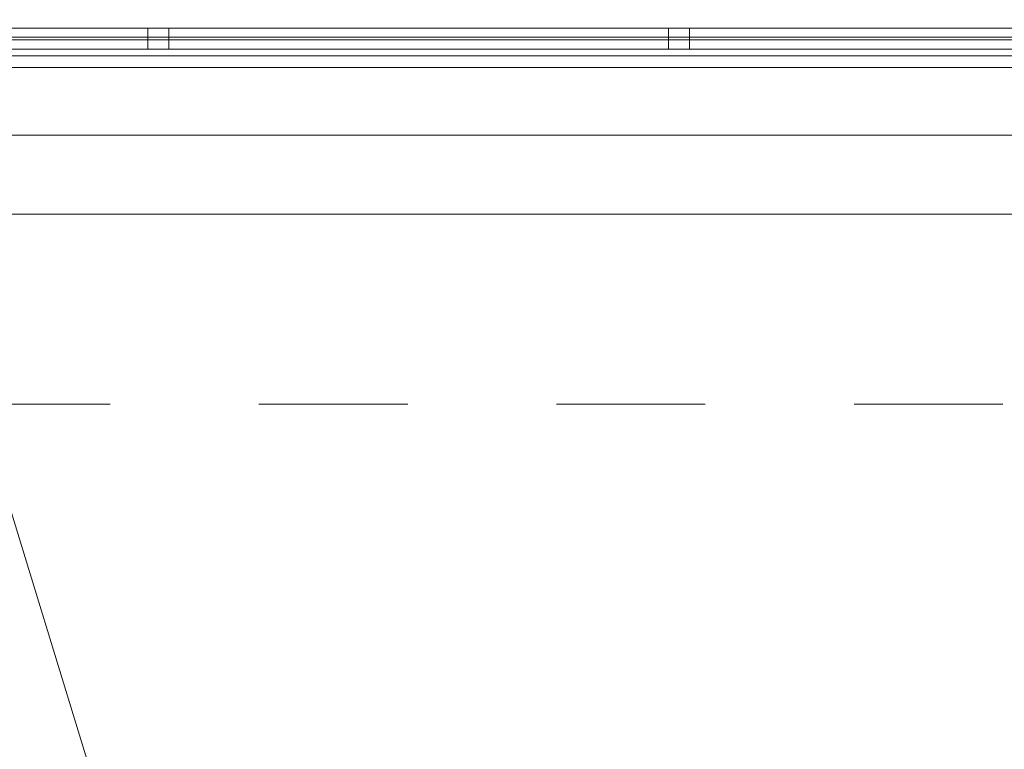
# Model space of a CAD drawing. Header units: millimetres. Extents: x 82175 to 237000, y 24756 to 471700.
# Tile 204 of 256: x 103223 to 105091, y 386776 to 388160. Entities that reach past the tile are written whole.
import ezdxf

# ---------------------------------------------------------------- set-up
doc = ezdxf.new("R2010")
doc.units = ezdxf.units.MM
doc.linetypes.add('Przerywana', pattern=[5.644444, 2.822222, -2.822222])
for name, color, linetype in [('- A - ocieplenie', 8, 'Continuous'), ('balustrada', 8, 'Continuous'), ('Konstrukcja - Stropy', 8, 'Continuous'), ('z JAN', 8, 'Continuous')]:
    doc.layers.add(name, color=color, linetype=linetype)

msp = doc.modelspace()

# ---------------------------------------------------------------- linework, layer by layer
at = {"layer": '- A - ocieplenie', "color": 8, "linetype": 'Continuous', "lineweight": 20, "ltscale": 100, "flags": 128}
for points in [[(120572.3, 387941), (95669.8, 387941)], [(95669.8, 387791), (120572.3, 387791)]]:
    msp.add_lwpolyline(points, dxfattribs=at)
at = {"color": 8, "linetype": 'Continuous', "lineweight": 13, "ltscale": 100}
msp.add_line((103422.5, 386521.9), (103157.5, 387387.8), dxfattribs=at)
at = {"layer": 'balustrada', "color": 8, "linetype": 'Continuous', "lineweight": 13, "ltscale": 100}
for p, q in [((113360, 388144), (97582.2, 388144)), ((113360, 388144), (97582.2, 388144)), ((113360, 388144), (97582.2, 388144)), ((97559.7, 388121.5), (113360, 388121.5)), ((97559.7, 388121.5), (113360, 388121.5)), ((97559.7, 388121.5), (113360, 388121.5)), ((97559.7, 388121.5), (113360, 388121.5)), ((113360, 388126.5), (97564.7, 388126.5)), ((113360, 388126.5), (97564.7, 388126.5)), ((113360, 388126.5), (97564.7, 388126.5)), ((113360, 388126.5), (97564.7, 388126.5)), ((97542.2, 388104), (113360, 388104)), ((97542.2, 388104), (113360, 388104)), ((97542.2, 388104), (113360, 388104))]:
    msp.add_line(p, q, dxfattribs=at)
at = {"layer": 'balustrada', "color": 8, "linetype": 'Continuous', "lineweight": 13, "ltscale": 100, "flags": 128}
for points in [[(103506.4, 388104), (103506.4, 388144), (103466.4, 388144), (103466.4, 388104)], [(104493.7, 388104), (104493.7, 388144), (104453.7, 388144), (104453.7, 388104)]]:
    msp.add_lwpolyline(points, close=True, dxfattribs=at)
at = {"layer": 'Konstrukcja - Stropy', "color": 8, "linetype": 'Continuous', "lineweight": 13, "ltscale": 100, "flags": 128}
msp.add_lwpolyline([(95890.2, 388091), (119390, 388091), (119390, 386531), (95890.2, 386531)], close=True, dxfattribs=at)
at = {"layer": 'Konstrukcja - Stropy', "color": 8, "linetype": 'Przerywana', "lineweight": 13, "ltscale": 100, "flags": 128}
for points in [[(119390, 387941), (119390, 386288.6), (96865.2, 386288.6), (96865.2, 387941)], [(113169.9, 387430.4), (113169.9, 386288.6), (96865.2, 386288.6), (96865.2, 387430.4)]]:
    msp.add_lwpolyline(points, close=True, dxfattribs=at)
at = {"layer": 'z JAN', "color": 8, "linetype": 'Continuous', "lineweight": 13, "ltscale": 100, "flags": 128}
msp.add_lwpolyline([(95715.4, 389524.7), (109014.2, 389462.4), (109014.2, 388068.9), (96865.2, 388068.9), (95708.9, 388068.9)], close=True, dxfattribs=at)

doc.saveas('drawing.dxf')
